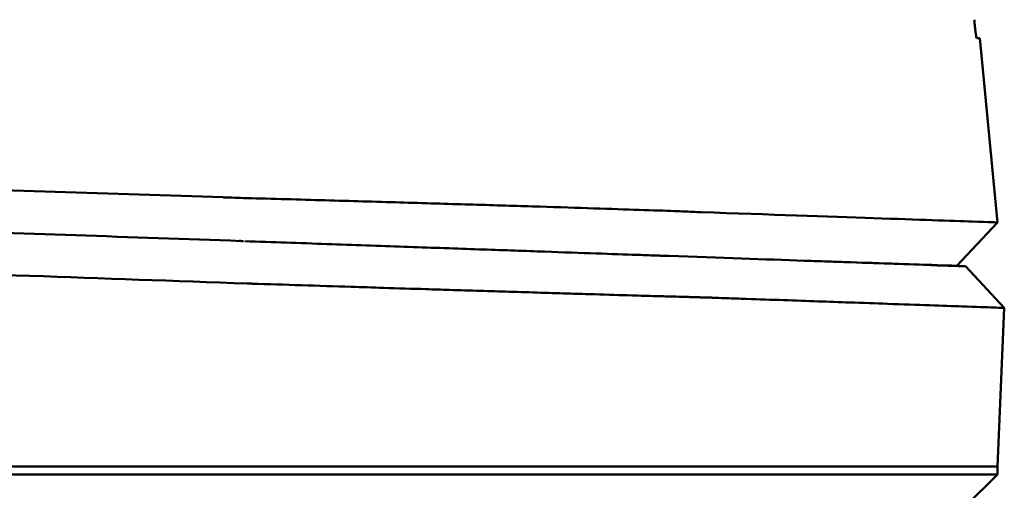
# Model space of a CAD drawing. Header units: millimetres. Extents: x 1479 to 4580, y 458 to 3937.
# Tile 30 of 32: x 3925 to 3950, y 3894 to 3906. Entities that reach past the tile are written whole.
import ezdxf

# ---------------------------------------------------------------- set-up
doc = ezdxf.new("R2010")
doc.units = ezdxf.units.MM
doc.header["$LTSCALE"] = 10
doc.layers.add('Visible (ISO)', color=7, linetype='Continuous', lineweight=50)

msp = doc.modelspace()

# ---------------------------------------------------------------- linework, layer by layer
at = {"layer": 'Visible (ISO)'}
for p, q in [((3949.731, 3900.499), (3949.277, 3905.153)), ((3949.731, 3900.499), (3948.702, 3899.403)), ((3946.497, 3899.477), (3946.497, 3899.474)), ((3948.93, 3899.389), (3949.9, 3898.34)), ((3949.9, 3898.34), (3949.725, 3894.335)), ((3824.81, 3894.335), (3930.672, 3894.335)), ((3930.787, 3894.335), (3930.672, 3894.335)), ((3930.787, 3894.335), (3942.204, 3894.335)), ((3942.227, 3894.335), (3942.204, 3894.335)), ((3942.227, 3894.335), (3949.725, 3894.335)), ((3949.725, 3894.134), (3949.725, 3894.335)), ((3949.725, 3894.134), (3948.92, 3893.329))]:
    msp.add_line(p, q, dxfattribs=at)
for centre, major_axis, ratio, start_param, end_param in [((3695.891, 3913.801), (253.386, -8.647), 0.00001, 6.258674, 6.28368), ((3905.614, 3948.753), (138.775, -14.413), 0.328658, 4.924062, 4.928389), ((3926.884, 3900.482), (15.811, 0.221), 0.016115, 0.243121, 0.293644), ((3929.678, 3900.062), (-8.083, 0.282), 0.00001, 4.59123, 4.604362), ((3937.16, 3899.8), (4.758, -0.166), 0.00001, 0.465097, 0.474545), ((3930.788, 3898.959), (-0.561, 0.019), 0.006915, 1.503879, 1.703148), ((3937.624, 3899.934), (5.266, -1.23), 0.096782, 5.840838, 5.850038)]:
    msp.add_ellipse(centre, major_axis=major_axis, ratio=ratio, start_param=start_param, end_param=end_param, dxfattribs=at)
for points, knots in [([(3949.198, 3905.156), (3949.196, 3905.156), (3949.194, 3905.166), (3949.187, 3905.207), (3949.183, 3905.237), (3949.172, 3905.315), (3949.166, 3905.367), (3949.157, 3905.446), (3949.154, 3905.48), (3949.146, 3905.549), (3949.143, 3905.586), (3949.139, 3905.622)], [-0.06079793, -0.06079793, -0.06079793, -0.06079793, -0.04978833, -0.04978833, -0.03793526, -0.03793526, -0.02182904, -0.02182904, -0.01094022, -0.01094022, 0, 0, 0, 0]), ([(3825.62, 3904.632), (3832.79, 3904.39), (3840.046, 3904.145), (3847.313, 3903.901), (3854.581, 3903.656), (3861.909, 3903.41), (3869.223, 3903.165), (3876.537, 3902.919), (3883.886, 3902.673), (3891.195, 3902.429), (3898.504, 3902.185), (3905.823, 3901.941), (3913.076, 3901.7), (3918.79, 3901.51), (3924.488, 3901.321), (3930.139, 3901.134)], [0, 0, 0, 0, 21.882576, 21.882576, 21.882576, 43.765152, 43.765152, 43.765152, 65.647729, 65.647729, 65.647729, 87.530305, 87.530305, 87.530305, 104.770272, 104.770272, 104.770272, 104.770272]), ([(3824.749, 3903.726), (3830.081, 3903.54), (3835.458, 3903.352), (3840.848, 3903.164), (3846.238, 3902.975), (3851.662, 3902.786), (3857.09, 3902.596), (3862.517, 3902.407), (3867.967, 3902.217), (3873.411, 3902.027), (3878.854, 3901.836), (3884.31, 3901.646), (3889.748, 3901.456), (3895.186, 3901.266), (3900.627, 3901.076), (3906.04, 3900.887), (3911.452, 3900.698), (3916.856, 3900.509), (3922.222, 3900.322), (3925.018, 3900.224), (3927.807, 3900.127), (3930.586, 3900.03)], [0, 0, 0, 0, 0.0163567, 0.0163567, 0.0163567, 0.0327134, 0.0327134, 0.0327134, 0.0490702, 0.0490702, 0.0490702, 0.0654269, 0.0654269, 0.0654269, 0.0817836, 0.0817836, 0.0817836, 0.0981403, 0.0981403, 0.0981403, 0.1066635, 0.1066635, 0.1066635, 0.1066635]), ([(3824.51, 3902.679), (3824.628, 3902.675), (3824.784, 3902.669), (3825.12, 3902.657), (3825.273, 3902.652), (3825.731, 3902.636), (3826.037, 3902.625), (3826.954, 3902.593), (3827.566, 3902.572), (3829.405, 3902.508), (3830.633, 3902.465), (3834.325, 3902.335), (3836.795, 3902.249), (3844.231, 3901.989), (3849.213, 3901.815), (3857.544, 3901.523), (3860.886, 3901.406), (3868.694, 3901.133), (3873.162, 3900.976), (3882.109, 3900.663), (3886.588, 3900.506), (3894.41, 3900.232), (3897.755, 3900.114), (3903.595, 3899.91), (3906.091, 3899.822), (3912.31, 3899.604), (3916.027, 3899.473), (3923.419, 3899.214), (3927.092, 3899.085), (3930.75, 3898.956)], [-10.713453, -10.713453, -10.713453, -10.713453, -10.657127, -10.657127, -10.610364, -10.610364, -10.516815, -10.516815, -10.329627, -10.329627, -9.954899, -9.954899, -9.204167, -9.204167, -7.698632, -7.698632, -6.693041, -6.693041, -5.351502, -5.351502, -4.007016, -4.007016, -3.000502, -3.000502, -2.247226, -2.247226, -1.120907, -1.120907, 0, 0, 0, 0]), ([(3930.73, 3901.115), (3931.401, 3901.096), (3932.069, 3901.077), (3932.715, 3901.059), (3933.361, 3901.04), (3933.997, 3901.022), (3934.605, 3901.004), (3935.213, 3900.986), (3935.805, 3900.969), (3936.363, 3900.952), (3936.922, 3900.936), (3937.458, 3900.919), (3937.957, 3900.904), (3938.456, 3900.889), (3938.926, 3900.874), (3939.356, 3900.86), (3939.785, 3900.846), (3940.182, 3900.833), (3940.534, 3900.821), (3940.886, 3900.81), (3941.2, 3900.799), (3941.468, 3900.789), (3941.678, 3900.781), (3941.862, 3900.774), (3942.017, 3900.768)], [0, 0, 0, 0, 1.921104, 1.921104, 1.921104, 3.842208, 3.842208, 3.842208, 5.763312, 5.763312, 5.763312, 7.684416, 7.684416, 7.684416, 9.60552, 9.60552, 9.60552, 11.526625, 11.526625, 11.526625, 13.447729, 13.447729, 13.447729, 14.949954, 14.949954, 14.949954, 14.949954]), ([(3942.229, 3900.758), (3943.99, 3900.698), (3945.451, 3900.647), (3946.595, 3900.608), (3947.738, 3900.568), (3948.574, 3900.539), (3949.092, 3900.521), (3949.518, 3900.507), (3949.731, 3900.499), (3949.731, 3900.499)], [0, 0, 0, 0, 21.882576, 21.882576, 21.882576, 43.765152, 43.765152, 43.765152, 61.766885, 61.766885, 61.766885, 61.766885]), ([(3930.691, 3900.026), (3931.393, 3900.002), (3932.091, 3899.977), (3932.761, 3899.954), (3933.432, 3899.931), (3934.09, 3899.908), (3934.714, 3899.886), (3935.337, 3899.864), (3935.94, 3899.843), (3936.502, 3899.823), (3937.064, 3899.804), (3937.598, 3899.785), (3938.085, 3899.768), (3938.572, 3899.751), (3939.024, 3899.735), (3939.425, 3899.721), (3939.825, 3899.707), (3940.184, 3899.695), (3940.489, 3899.684), (3940.641, 3899.679), (3940.783, 3899.674), (3940.91, 3899.669), (3940.974, 3899.667), (3941.035, 3899.665), (3941.092, 3899.663), (3941.149, 3899.661), (3941.203, 3899.659), (3941.253, 3899.657), (3941.273, 3899.657), (3941.293, 3899.656), (3941.312, 3899.655), (3941.331, 3899.655), (3941.349, 3899.654), (3941.367, 3899.653), (3941.375, 3899.653), (3941.384, 3899.653), (3941.392, 3899.653)], [0, 0, 0, 0, 0.00216284, 0.00216284, 0.00216284, 0.00432572, 0.00432572, 0.00432572, 0.0064886, 0.0064886, 0.0064886, 0.00865148, 0.00865148, 0.00865148, 0.01081436, 0.01081436, 0.01081436, 0.01297724, 0.01297724, 0.01297724, 0.01405868, 0.01405868, 0.01405868, 0.0145994, 0.0145994, 0.0145994, 0.01514012, 0.01514012, 0.01514012, 0.01535374, 0.01535374, 0.01535374, 0.01556736, 0.01556736, 0.01556736, 0.01567089, 0.01567089, 0.01567089, 0.01567089]), ([(3941.413, 3899.652), (3942.722, 3899.606), (3943.864, 3899.566), (3944.834, 3899.532), (3945.803, 3899.499), (3946.604, 3899.471), (3947.23, 3899.449), (3947.856, 3899.427), (3948.31, 3899.411), (3948.59, 3899.401), (3948.817, 3899.393), (3948.885, 3899.391), (3948.93, 3899.389)], [0, 0, 0, 0, 0.01635215, 0.01635215, 0.01635215, 0.03270429, 0.03270429, 0.03270429, 0.04905643, 0.04905643, 0.04905643, 0.06225952, 0.06225952, 0.06225952, 0.06225952]), ([(3944.776, 3899.534), (3945.059, 3899.525), (3945.326, 3899.516), (3945.578, 3899.507), (3946.718, 3899.469), (3947.55, 3899.441), (3948.065, 3899.424), (3948.49, 3899.41), (3948.617, 3899.406), (3948.702, 3899.403)], [17.040997, 17.040997, 17.040997, 17.040997, 21.882576, 21.882576, 21.882576, 43.765152, 43.765152, 43.765152, 61.766885, 61.766885, 61.766885, 61.766885]), ([(3930.862, 3898.952), (3931.286, 3898.939), (3931.706, 3898.925), (3932.544, 3898.899), (3932.962, 3898.886), (3933.65, 3898.864), (3933.925, 3898.855), (3934.56, 3898.835), (3934.918, 3898.824), (3935.469, 3898.807), (3935.668, 3898.801), (3936.39, 3898.778), (3936.895, 3898.763), (3937.651, 3898.74), (3937.918, 3898.732), (3938.435, 3898.716), (3938.684, 3898.709), (3939.134, 3898.695), (3939.336, 3898.689), (3939.869, 3898.673), (3940.184, 3898.664), (3940.689, 3898.649), (3940.89, 3898.643), (3941.216, 3898.634), (3941.347, 3898.631), (3941.561, 3898.625), (3941.647, 3898.622), (3941.79, 3898.618), (3941.849, 3898.617), (3941.946, 3898.614), (3941.986, 3898.613), (3942.083, 3898.611), (3942.137, 3898.609), (3942.239, 3898.606), (3942.287, 3898.605), (3942.332, 3898.604)], [-1.679207, -1.679207, -1.679207, -1.679207, -1.548784, -1.548784, -1.41563, -1.41563, -1.32558, -1.32558, -1.204178, -1.204178, -1.134257, -1.134257, -0.946443, -0.946443, -0.838704, -0.838704, -0.731055, -0.731055, -0.637098, -0.637098, -0.473724, -0.473724, -0.352581, -0.352581, -0.262746, -0.262746, -0.196047, -0.196047, -0.146434, -0.146434, -0.109476, -0.109476, -0.054468, -0.054468, 0, 0, 0, 0]), ([(3942.353, 3898.604), (3942.37, 3898.603), (3942.393, 3898.602), (3942.441, 3898.601), (3942.463, 3898.6), (3942.528, 3898.598), (3942.571, 3898.596), (3942.701, 3898.591), (3942.786, 3898.588), (3943.041, 3898.58), (3943.207, 3898.574), (3943.698, 3898.557), (3944.014, 3898.546), (3944.923, 3898.514), (3945.481, 3898.494), (3946.329, 3898.465), (3946.647, 3898.454), (3947.336, 3898.429), (3947.691, 3898.417), (3948.322, 3898.395), (3948.598, 3898.385), (3949.19, 3898.365), (3949.456, 3898.356), (3949.723, 3898.346), (3949.789, 3898.344), (3949.878, 3898.341), (3949.9, 3898.34), (3949.9, 3898.34)], [-6.255822, -6.255822, -6.255822, -6.255822, -6.222837, -6.222837, -6.195433, -6.195433, -6.140619, -6.140619, -6.030972, -6.030972, -5.8116, -5.8116, -5.372567, -5.372567, -4.493566, -4.493566, -3.9071, -3.9071, -3.124844, -3.124844, -2.342742, -2.342742, -1.17034, -1.17034, -0.584842, -0.584842, 0, 0, 0, 0]), ([(3942.227, 3894.134), (3942.156, 3894.134), (3942.086, 3894.134), (3941.832, 3894.134), (3941.712, 3894.134), (3941.493, 3894.134), (3941.402, 3894.134), (3941.187, 3894.134), (3941.061, 3894.134), (3940.747, 3894.134), (3940.552, 3894.134), (3940.261, 3894.134), (3940.174, 3894.134), (3939.755, 3894.134), (3939.396, 3894.134), (3938.878, 3894.134), (3938.743, 3894.134), (3938.387, 3894.134), (3938.162, 3894.134), (3937.751, 3894.134), (3937.57, 3894.134), (3936.838, 3894.133), (3936.259, 3894.134), (3935.487, 3894.134), (3935.321, 3894.134), (3934.924, 3894.134), (3934.692, 3894.134), (3934.104, 3894.134), (3933.744, 3894.134), (3933.066, 3894.134), (3932.751, 3894.134), (3932.223, 3894.134), (3932.013, 3894.134), (3930.773, 3894.134), (3928.929, 3894.134), (3925.824, 3894.134), (3923.764, 3894.134), (3918.947, 3894.134), (3916.187, 3894.134), (3911.839, 3894.134), (3910.256, 3894.134), (3906.861, 3894.134), (3905.048, 3894.134), (3901.159, 3894.134), (3899.083, 3894.134), (3894.641, 3894.134), (3892.275, 3894.134), (3887.195, 3894.134), (3884.48, 3894.134), (3878.667, 3894.134), (3875.568, 3894.134), (3870.816, 3894.134), (3869.163, 3894.134), (3863.749, 3894.134), (3859.992, 3894.134), (3854.236, 3894.134), (3852.233, 3894.134), (3848.093, 3894.134), (3845.956, 3894.134), (3841.558, 3894.134), (3839.298, 3894.134), (3835.878, 3894.134), (3834.714, 3894.134), (3831.066, 3894.134), (3828.586, 3894.134), (3824.222, 3894.134), (3823.194, 3894.133), (3821.156, 3894.134), (3820.759, 3894.134), (3819.695, 3894.133), (3819.049, 3894.134), (3818.316, 3894.134), (3818.193, 3894.134), (3817.746, 3894.134), (3817.432, 3894.134), (3816.853, 3894.134), (3816.587, 3894.133), (3816.046, 3894.134), (3815.776, 3894.134), (3815.381, 3894.134), (3815.246, 3894.134), (3815.033, 3894.134), (3814.951, 3894.134), (3814.64, 3894.134), (3814.428, 3894.134), (3813.678, 3894.133), (3813.419, 3894.134), (3812.461, 3894.134), (3811.892, 3894.134), (3810.864, 3894.134), (3810.399, 3894.134), (3809.161, 3894.134), (3808.471, 3894.133), (3807.648, 3894.134), (3807.42, 3894.134), (3807.022, 3894.134), (3806.849, 3894.134), (3806.553, 3894.134), (3806.427, 3894.134), (3805.987, 3894.134), (3805.82, 3894.134), (3805.82, 3894.134)], [0.000001, 0.000001, 0.000001, 0.000001, 0.08808, 0.08808, 0.153158, 0.153158, 0.19567, 0.19567, 0.24803, 0.24803, 0.3189, 0.3189, 0.34781, 0.34781, 0.455565, 0.455565, 0.492277, 0.492277, 0.550462, 0.550462, 0.594927, 0.594927, 0.725708, 0.725708, 0.761138, 0.761138, 0.809194, 0.809194, 0.881386, 0.881386, 0.94288, 0.94288, 0.982933, 0.982933, 1.178377, 1.178377, 1.561095, 1.561095, 2.071598, 2.071598, 2.3634, 2.3634, 2.696721, 2.696721, 3.077716, 3.077716, 3.511094, 3.511094, 4.007579, 4.007579, 4.574154, 4.574154, 4.876595, 4.876595, 5.564765, 5.564765, 5.932572, 5.932572, 6.325903, 6.325903, 6.743379, 6.743379, 6.95885, 6.95885, 7.419977, 7.419977, 7.772548, 7.772548, 7.860065, 7.860065, 8.013404, 8.013404, 8.044696, 8.044696, 8.129241, 8.129241, 8.207227, 8.207227, 8.295262, 8.295262, 8.343772, 8.343772, 8.375028, 8.375028, 8.466558, 8.466558, 8.730895, 8.730895, 9.185451, 9.185451, 9.611775, 9.611775, 10.40917, 10.40917, 10.758818, 10.758818, 11.085965, 11.085965, 11.393306, 11.393306, 12.337982, 12.337982, 12.337982, 12.337982]), ([(3949.725, 3894.134), (3949.725, 3894.134), (3949.716, 3894.134), (3949.664, 3894.134), (3949.595, 3894.134), (3949.309, 3894.134), (3949.02, 3894.134), (3948.477, 3894.134), (3948.314, 3894.134), (3947.826, 3894.134), (3947.469, 3894.134), (3946.464, 3894.134), (3945.759, 3894.134), (3944.145, 3894.134), (3943.236, 3894.134), (3942.227, 3894.134)], [12.055708, 12.055708, 12.055708, 12.055708, 12.251527, 12.251527, 12.644845, 12.644845, 13.333545, 13.333545, 13.591652, 13.591652, 14.043256, 14.043256, 14.721038, 14.721038, 15.399535, 15.399535, 15.399535, 15.399535])]:
    msp.add_open_spline(points, degree=3, knots=knots, dxfattribs=at)

doc.saveas('drawing.dxf')
